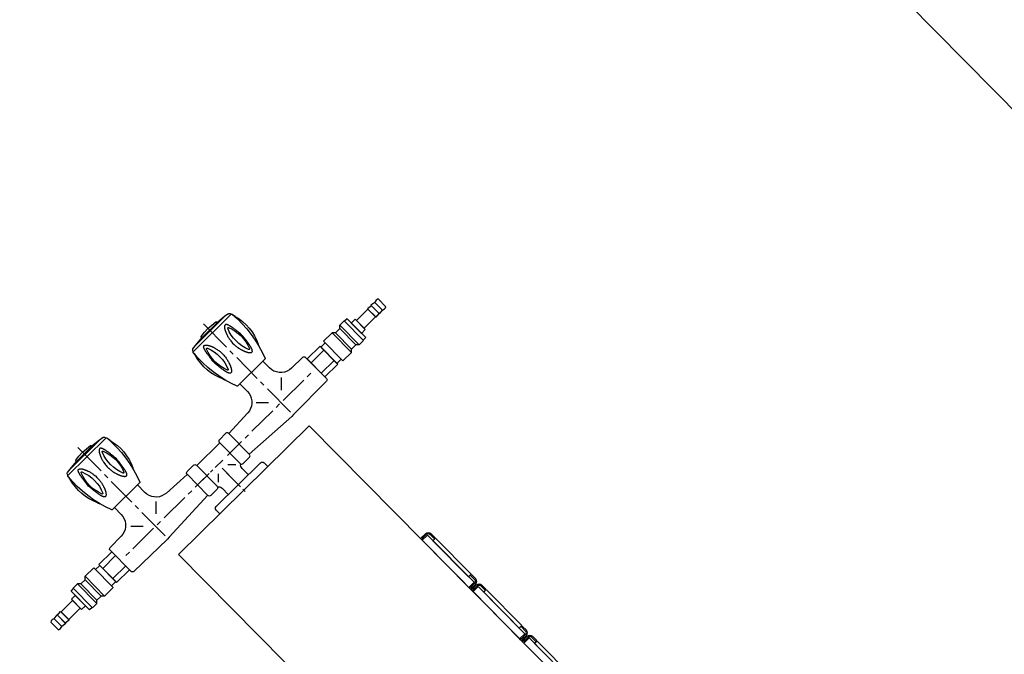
# Model space of a CAD drawing. Header units: millimetres. Extents: x -437 to 139813, y -473 to 90544.
# Tile 32 of 149: x 54376 to 55193, y 62828 to 63355. Entities that reach past the tile are written whole.
import ezdxf

# ---------------------------------------------------------------- set-up
doc = ezdxf.new("R2010")
doc.units = ezdxf.units.MM
doc.linetypes.add('DGN Style 1', pattern=[688.000884, 1.14476, -686.856124])
doc.layers.add('059 Kader (tekening)', color=253, linetype='Continuous', lineweight=13)
for name, color, linetype in [('B4TM', 3, 'Continuous'), ('installatie elektra', 4, 'Continuous'), ('LAYER_1', 160, 'Continuous'), ('meubel tek', 7, 'Continuous'), ('Xref', 253, 'Continuous')]:
    doc.layers.add(name, color=color, linetype=linetype)

# ---------------------------------------------------------------- blocks, each defined once
blk = doc.blocks.new('AE1')
at = {"layer": '059 Kader (tekening)', "color": 12, "linetype": 'Continuous', "lineweight": 13}
mesh = blk.add_polyface(dxfattribs=at)
corners = [(0, 0), (1399, 0), (1399, 841), (0, 841)]
mesh.append_faces([[corners[k] for k in face] for face in [(3, 1, 2)]], dxfattribs={"vtx0": -1, "color": 12})
mesh.append_faces([[corners[k] for k in face] for face in [(3, 0, 1)]], dxfattribs={"vtx2": -1, "color": 12})
at = {"layer": '059 Kader (tekening)', "color": 12, "linetype": 'Continuous', "lineweight": 35}
mesh = blk.add_polyface(dxfattribs=at)
corners = [(10, 10), (1389, 10), (1389, 831), (10, 831)]
mesh.append_faces([[corners[k] for k in face] for face in [(0, 2, 3)]], dxfattribs={"vtx0": -1, "color": 12})
mesh.append_faces([[corners[k] for k in face] for face in [(1, 2, 0)]], dxfattribs={"vtx1": -1, "color": 12})
blk = doc.blocks.new('electra en gas-unit ba')
at = {"layer": 'installatie elektra'}
for p, q in [((-8, 8.5), (-9, 8.5)), ((-8, -8.5), (-9, -8.5)), ((-8, -51.5), (-9, -51.5)), ((-8, -68.5), (-9, -68.5)), ((-8, -111.5), (-9, -111.5))]:
    blk.add_line(p, q, dxfattribs=at)
for points in [[(0, 57.5), (-6, 57.5), (-6, 2.5), (0, 2.5)], [(-6, 51), (-9, 51), (-9, 9), (-6, 9)], [(0, -57.5), (-6, -57.5), (-6, -2.5), (0, -2.5)], [(-6, -51), (-9, -51), (-9, -9), (-6, -9)], [(0, -117.5), (-6, -117.5), (-6, -62.5), (0, -62.5)], [(-6, -111), (-9, -111), (-9, -69), (-6, -69)]]:
    blk.add_lwpolyline(points, close=True, dxfattribs=at)
for points in [[(0, 2.5), (0, 0.5), (-6, 0.5, -0.414214), (-9, 3.5), (-9, 8.5)], [(-1, 2.5), (-1, 1.5), (-6, 1.5, -0.414214), (-8, 3.5), (-8, 8.5)], [(0, -2.5), (0, -0.5), (-6, -0.5, 0.414214), (-9, -3.5), (-9, -8.5)], [(-1, -2.5), (-1, -1.5), (-6, -1.5, 0.414214), (-8, -3.5), (-8, -8.5)], [(0, -57.5), (0, -59.5), (-6, -59.5, -0.414214), (-9, -56.5), (-9, -51.5)], [(-1, -57.5), (-1, -58.5), (-6, -58.5, -0.414214), (-8, -56.5), (-8, -51.5)], [(0, -62.5), (0, -60.5), (-6, -60.5, 0.414214), (-9, -63.5), (-9, -68.5)], [(-1, -62.5), (-1, -61.5), (-6, -61.5, 0.414214), (-8, -63.5), (-8, -68.5)], [(0, -117.5), (0, -119.5), (-6, -119.5, -0.414214), (-9, -116.5), (-9, -111.5)], [(-1, -117.5), (-1, -118.5), (-6, -118.5, -0.414214), (-8, -116.5), (-8, -111.5)]]:
    blk.add_lwpolyline(points, format="xyb", dxfattribs=at)
at = {"layer": 'LAYER_1', "color": 7}
for p, q in [((76.2, -252.23), (76.2, -249.6)), ((104.18, -251.2), (104.18, -255.52)), ((50.47, -257.68), (50.38, -257.68)), ((50.47, -257.68), (102.02, -257.68)), ((76.2, -271.11), (76.2, -254.96)), ((76.2, -258.1), (76.2, -255.38)), ((76.2, -276.88), (76.2, -260.73)), ((101.93, -257.68), (102.02, -257.68)), ((-37.8, -293.69), (-37.8, -268.99)), ((-36.2, -267.3), (2.67, -266.83)), ((2.67, -266.83), (4.74, -266.83)), ((51.97, -269.28), (4.74, -266.83)), ((51.97, -293.69), (51.97, -268.99)), ((61.17, -267.3), (53.66, -267.3)), ((91.32, -267.3), (98.83, -267.3)), ((100.43, -269.28), (147.75, -266.83)), ((100.43, -293.69), (100.43, -268.99)), ((147.75, -266.83), (149.82, -266.83)), ((188.6, -267.3), (149.82, -266.83)), ((190.2, -293.69), (190.2, -268.9)), ((190.2, -293.69), (190.2, -268.99)), ((3.05, -297.45), (3.05, -270.12)), ((70.66, -275.71), (65.96, -270.92)), ((81.74, -275.71), (86.53, -270.92)), ((149.35, -297.45), (149.35, -270.12)), ((-27.47, -281.29), (-31.51, -281.29)), ((0.7, -281.29), (-23.43, -281.29)), ((8.78, -281.29), (4.74, -281.29)), ((37.04, -281.29), (12.81, -281.29)), ((45.12, -281.29), (41.08, -281.29)), ((65.59, -281.29), (49.16, -281.29)), ((79.96, -281.29), (71.13, -281.29)), ((85.31, -281.29), (82.58, -281.29)), ((86.81, -281.29), (103.24, -281.29)), ((96.86, -281.29), (88.03, -281.29)), ((107.28, -281.29), (111.32, -281.29)), ((115.36, -281.29), (139.58, -281.29)), ((143.62, -281.29), (147.66, -281.29)), ((151.7, -281.29), (175.93, -281.29)), ((179.96, -281.29), (184, -281.29)), ((-11.6, -295.85), (-4.28, -288.62)), ((17.79, -295.85), (10.47, -288.62)), ((51.97, -293.41), (28.78, -294.54)), ((89.63, -293.13), (62.77, -293.13)), ((100.43, -293.41), (123.62, -294.54)), ((134.7, -295.85), (141.93, -288.62)), ((164, -295.85), (156.77, -288.62)), ((-36.2, -295.29), (-23.15, -295.47)), ((3.05, -305.52), (3.05, -301.49)), ((61.17, -295.29), (53.66, -295.29)), ((91.32, -295.29), (98.83, -295.29)), ((149.35, -305.52), (149.35, -301.49)), ((188.6, -295.29), (175.55, -295.47)), ((-10.38, -316.32), (-10.38, -308.43)), ((3.05, -333.69), (3.05, -309.47)), ((16.48, -316.32), (16.48, -307.49)), ((135.92, -316.32), (135.92, -307.49)), ((149.35, -333.69), (149.35, -309.47)), ((162.78, -316.32), (162.78, -308.43)), ((3.05, -341.77), (3.05, -337.73)), ((149.35, -341.77), (149.35, -337.73)), ((3.05, -373.13), (3.05, -345.81)), ((149.35, -373.13), (149.35, -345.81))]:
    blk.add_line(p, q, dxfattribs=at)
at = {"layer": 'LAYER_1', "color": 2}
for p, q in [((16.48, -316.32), (-10.38, -316.32)), ((135.92, -316.32), (162.78, -316.32)), ((-16.77, -327.12), (-17.52, -329)), ((23.61, -329), (22.96, -327.12)), ((129.44, -327.12), (128.79, -329)), ((169.92, -329), (169.26, -327.12)), ((-20.05, -358.86), (-19.68, -360.93)), ((25.77, -360.93), (26.15, -358.86)), ((126.25, -358.86), (126.63, -360.93)), ((172.08, -360.93), (172.45, -358.86)), ((-19.02, -362.52), (-19.02, -362.8)), ((25.21, -362.52), (-19.02, -362.52)), ((25.12, -362.52), (-19.02, -362.52)), ((-14.14, -364.96), (20.33, -364.96)), ((-6.06, -365.72), (12.25, -365.72)), ((-5.78, -365.72), (-5.78, -366.65)), ((-5.78, -365.72), (11.97, -365.72)), ((20.33, -364.96), (12.25, -365.72)), ((23.8, -364.4), (20.33, -364.96)), ((25.12, -362.52), (25.12, -362.8)), ((127.28, -362.52), (127.28, -362.8)), ((171.42, -362.52), (127.28, -362.52)), ((171.42, -362.52), (127.28, -362.52)), ((132.17, -364.96), (166.54, -364.96)), ((140.24, -365.72), (158.46, -365.72)), ((140.52, -365.72), (140.52, -366.65)), ((140.52, -365.72), (158.27, -365.72)), ((166.54, -364.96), (158.46, -365.72)), ((170.1, -364.4), (166.54, -364.96))]:
    blk.add_line(p, q, dxfattribs=at)
at = {"layer": 'LAYER_1', "color": 7}
for points in [[(50.38, -257.68), (49.53, -257.49), (48.87, -257.02), (48.4, -256.36), (48.22, -255.52), (48.22, -251.2)], [(104.18, -255.52), (104, -256.36), (103.53, -257.02), (102.87, -257.49), (102.02, -257.68)], [(-37.8, -293.69), (-37.8, -268.9), (-37.71, -268.34), (-37.33, -267.77), (-36.86, -267.49), (-36.2, -267.3)], [(53.66, -267.3), (53.01, -267.49), (52.44, -267.77), (52.16, -268.34), (51.97, -268.99)], [(62.77, -293.69), (62.77, -268.99), (62.68, -268.34), (62.3, -267.77), (61.74, -267.49), (61.17, -267.3)], [(64.46, -265.05), (64.37, -266.08), (64.09, -267.02), (63.52, -267.87), (62.77, -268.52)], [(89.72, -268.52), (88.97, -267.87), (88.41, -267.02), (88.03, -266.08), (87.94, -265.05)], [(89.63, -293.69), (89.63, -268.99), (89.82, -268.34), (90.1, -267.77), (90.66, -267.49), (91.32, -267.3)], [(98.83, -267.3), (99.39, -267.49), (99.96, -267.77), (100.33, -268.34), (100.43, -268.99)], [(188.6, -267.3), (189.26, -267.49), (189.73, -267.77), (190.11, -268.34), (190.2, -268.9)], [(-36.2, -295.29), (-36.86, -295.19), (-37.33, -294.82), (-37.71, -294.35), (-37.8, -293.69)], [(51.97, -293.69), (52.16, -294.35), (52.44, -294.82), (53.01, -295.19), (53.66, -295.29)], [(61.17, -295.29), (61.74, -295.19), (62.3, -294.82), (62.68, -294.35), (62.77, -293.69)], [(91.32, -295.29), (90.66, -295.19), (90.1, -294.82), (89.82, -294.35), (89.63, -293.69)], [(100.43, -293.69), (100.33, -294.35), (99.96, -294.82), (99.39, -295.19), (98.83, -295.29)], [(190.2, -293.69), (190.11, -294.35), (189.73, -294.82), (189.26, -295.19), (188.6, -295.29)], [(-23.15, -295.47), (-20.9, -295.76), (-18.74, -296.32), (-16.77, -297.26), (-14.89, -298.57), (-13.39, -300.17), (-12.07, -302.05), (-11.13, -304.02), (-10.57, -306.18), (-10.38, -308.43)], [(16.48, -307.49), (16.66, -305.34), (17.23, -303.18), (18.17, -301.2), (19.39, -299.42), (20.89, -297.82), (22.58, -296.51), (24.55, -295.57), (26.62, -294.91), (28.78, -294.54)], [(123.62, -294.54), (125.78, -294.91), (127.94, -295.57), (129.82, -296.51), (131.6, -297.82), (133.11, -299.42), (134.33, -301.2), (135.17, -303.18), (135.73, -305.34), (135.92, -307.49)], [(162.78, -308.43), (162.97, -306.18), (163.53, -304.02), (164.47, -302.05), (165.79, -300.17), (167.38, -298.57), (169.16, -297.26), (171.14, -296.32), (173.3, -295.76), (175.55, -295.47)]]:
    blk.add_lwpolyline(points, dxfattribs=at)
at = {"layer": 'LAYER_1', "color": 2}
for points in [[(-19.58, -362.05), (-19.96, -356.23), (-20.05, -350.5), (-19.77, -344.68), (-19.11, -338.95), (-18.17, -333.22), (-16.86, -327.59), (-15.17, -322.05), (-13.2, -316.6)], [(-13.2, -316.6), (-13.01, -316.42), (-12.73, -316.32)], [(-12.73, -316.32), (18.82, -316.32), (19.11, -316.42), (19.39, -316.6)], [(19.39, -316.6), (21.36, -322.05), (22.96, -327.59), (24.27, -333.22), (25.3, -338.95), (25.87, -344.68), (26.15, -350.5), (26.15, -356.23), (25.68, -362.05)], [(126.72, -362.05), (126.34, -356.23), (126.25, -350.5), (126.53, -344.68), (127.19, -338.95), (128.13, -333.22), (129.44, -327.59), (131.13, -322.05), (133.11, -316.6)], [(133.11, -316.6), (133.29, -316.42), (133.57, -316.32)], [(133.57, -316.32), (165.13, -316.32), (165.41, -316.42), (165.6, -316.6)], [(165.6, -316.6), (167.57, -322.05), (169.26, -327.59), (170.57, -333.22), (171.51, -338.95), (172.17, -344.68), (172.45, -350.5), (172.45, -356.23), (171.98, -362.05)], [(-20.05, -358.86), (-20.9, -355.2), (-21.46, -351.35), (-21.65, -347.5), (-21.56, -343.74), (-20.99, -339.89), (-20.15, -336.14), (-19.02, -332.57), (-17.52, -329)], [(-9.72, -356.33), (-10.85, -353.32), (-11.6, -350.22), (-12.07, -347.12), (-12.17, -344.02), (-12.07, -340.83), (-11.6, -337.73), (-10.85, -334.63), (-9.72, -331.63)], [(-9.72, -331.63), (-9.44, -331.35), (-9.07, -331.35), (-8.78, -331.63)], [(-8.78, -331.63), (-7.66, -334.63), (-6.91, -337.73), (-6.44, -340.83), (-6.34, -344.02), (-6.44, -347.12), (-6.91, -350.22), (-7.66, -353.32), (-8.78, -356.33)], [(14.88, -356.33), (13.85, -353.32), (13.1, -350.22), (12.63, -347.12), (12.44, -344.02), (12.63, -340.83), (13.1, -337.73), (13.85, -334.63), (14.88, -331.63)], [(14.88, -331.63), (15.16, -331.35), (15.63, -331.35), (15.91, -331.63)], [(15.91, -331.63), (16.95, -334.63), (17.7, -337.73), (18.17, -340.83), (18.35, -344.02), (18.17, -347.12), (17.7, -350.22), (16.95, -353.32), (15.91, -356.33)], [(23.61, -329), (25.12, -332.57), (26.34, -336.14), (27.18, -339.89), (27.65, -343.74), (27.84, -347.5), (27.65, -351.35), (27.09, -355.2), (26.15, -358.86)], [(126.25, -358.86), (125.41, -355.2), (124.84, -351.35), (124.65, -347.5), (124.75, -343.74), (125.31, -339.89), (126.06, -336.14), (127.28, -332.57), (128.79, -329)], [(136.58, -356.33), (135.45, -353.32), (134.7, -350.22), (134.23, -347.12), (134.04, -344.02), (134.23, -340.83), (134.7, -337.73), (135.45, -334.63), (136.58, -331.63)], [(136.58, -331.63), (136.86, -331.35), (137.24, -331.35), (137.52, -331.63)], [(137.52, -331.63), (138.65, -334.63), (139.4, -337.73), (139.87, -340.83), (139.96, -344.02), (139.87, -347.12), (139.4, -350.22), (138.65, -353.32), (137.52, -356.33)], [(161.18, -356.33), (160.15, -353.32), (159.31, -350.22), (158.93, -347.12), (158.74, -344.02), (158.93, -340.83), (159.31, -337.73), (160.15, -334.63), (161.18, -331.63)], [(161.18, -331.63), (161.46, -331.35), (161.84, -331.35), (162.22, -331.63)], [(162.22, -331.63), (163.25, -334.63), (164, -337.73), (164.47, -340.83), (164.66, -344.02), (164.47, -347.12), (164, -350.22), (163.25, -353.32), (162.22, -356.33)], [(169.92, -329), (171.42, -332.57), (172.64, -336.14), (173.48, -339.89), (173.95, -343.74), (174.14, -347.5), (173.86, -351.35), (173.39, -355.2), (172.45, -358.86)], [(-8.78, -356.33), (-9.07, -356.61), (-9.44, -356.61), (-9.72, -356.33)], [(15.91, -356.33), (15.63, -356.61), (15.16, -356.61), (14.88, -356.33)], [(137.52, -356.33), (137.24, -356.61), (136.86, -356.61), (136.58, -356.33)], [(162.22, -356.33), (161.84, -356.61), (161.46, -356.61), (161.18, -356.33)], [(-19.02, -362.52), (-19.4, -362.43), (-19.58, -362.05)], [(-17.61, -364.4), (-18.17, -364.21), (-18.64, -363.84), (-18.93, -363.37), (-19.02, -362.8)], [(-17.61, -364.4), (-14.14, -364.96), (-6.06, -365.72)], [(-5.5, -367.03), (-5.69, -366.94), (-5.78, -366.65)], [(11.69, -367.03), (7.37, -367.5), (3.05, -367.69), (-1.27, -367.5), (-5.5, -367.03)], [(11.97, -365.72), (11.97, -366.65), (11.87, -366.94), (11.69, -367.03)], [(25.12, -362.8), (25.02, -363.37), (24.74, -363.84), (24.27, -364.21), (23.8, -364.4)], [(25.68, -362.05), (25.49, -362.43), (25.21, -362.52)], [(127.28, -362.52), (126.91, -362.43), (126.72, -362.05)], [(128.6, -364.4), (128.13, -364.21), (127.66, -363.84), (127.38, -363.37), (127.28, -362.8)], [(128.6, -364.4), (132.17, -364.96), (140.24, -365.72)], [(140.71, -367.03), (140.52, -366.94), (140.52, -366.65)], [(157.99, -367.03), (153.67, -367.5), (149.35, -367.69), (145.03, -367.5), (140.71, -367.03)], [(158.27, -365.72), (158.27, -366.65), (158.18, -366.94), (157.99, -367.03)], [(171.42, -362.8), (171.32, -363.37), (171.04, -363.84), (170.57, -364.21), (170.1, -364.4)], [(171.98, -362.05), (171.79, -362.43), (171.42, -362.52), (171.42, -362.8)]]:
    blk.add_lwpolyline(points, dxfattribs=at)
for points in [[(-13.2, -344.02), (-13.01, -345.43), (-12.82, -346.93), (-12.73, -347.69), (-12.73, -348.44), (-12.63, -349.09), (-12.54, -349.85), (-12.45, -350.5), (-12.35, -351.25), (-12.26, -351.91), (-12.17, -352.57), (-12.07, -353.13), (-11.98, -353.51), (-11.98, -353.79), (-11.88, -354.07), (-11.88, -354.35), (-11.79, -354.63), (-11.7, -354.92), (-11.7, -355.2), (-11.6, -355.48), (-11.51, -355.76), (-11.51, -356.04), (-11.41, -356.23), (-11.41, -356.51), (-11.32, -356.79), (-11.23, -356.98), (-11.13, -357.17), (-11.13, -357.45), (-11.04, -357.64), (-10.94, -357.83), (-10.85, -358.02), (-10.85, -358.2), (-10.76, -358.39), (-10.66, -358.58), (-10.57, -358.67), (-10.47, -358.86), (-10.38, -358.95), (-10.29, -359.14), (-10.19, -359.24), (-10.19, -359.33), (-10.1, -359.42), (-10.01, -359.52), (-9.91, -359.61), (-9.82, -359.7), (-9.63, -359.7), (-9.54, -359.8), (-9.35, -359.8), (-9.25, -359.89), (-9.16, -359.89), (-9.07, -359.8), (-8.78, -359.8), (-8.69, -359.7), (-8.6, -359.7), (-8.5, -359.61), (-8.31, -359.52), (-8.22, -359.42), (-8.13, -359.33), (-7.94, -359.24), (-7.85, -359.14), (-7.75, -359.05), (-7.56, -358.86), (-7.47, -358.77), (-7.38, -358.58), (-7.19, -358.39), (-7.09, -358.3), (-7, -358.11), (-6.81, -357.92), (-6.72, -357.73), (-6.53, -357.55), (-6.44, -357.26), (-6.34, -357.08), (-6.15, -356.89), (-6.06, -356.61), (-5.97, -356.42), (-5.78, -356.14), (-5.69, -355.86), (-5.59, -355.67), (-5.5, -355.39), (-5.31, -355.1), (-5.22, -354.82), (-5.12, -354.54), (-5.03, -354.26), (-4.93, -353.98), (-4.75, -353.7), (-4.65, -353.41), (-4.56, -353.04), (-4.46, -352.76), (-4.37, -352.47), (-4.18, -351.82), (-3.99, -351.16), (-3.81, -350.41), (-3.71, -349.75), (-3.53, -349.09), (-3.43, -348.34), (-3.34, -347.69), (-3.24, -346.93), (-3.15, -346.18), (-3.15, -345.43), (-3.06, -345.06), (-3.06, -342.9), (-3.15, -342.52), (-3.15, -341.77), (-3.24, -341.02), (-3.34, -340.36), (-3.43, -339.61), (-3.53, -338.86), (-3.71, -338.2), (-3.81, -337.54), (-3.99, -336.79), (-4.18, -336.14), (-4.37, -335.48), (-4.46, -335.2), (-4.56, -334.92), (-4.65, -334.63), (-4.75, -334.26), (-4.93, -333.98), (-5.03, -333.69), (-5.12, -333.41), (-5.22, -333.13), (-5.31, -332.85), (-5.5, -332.57), (-5.59, -332.29), (-5.69, -332.1), (-5.78, -331.82), (-5.97, -331.53), (-6.06, -331.35), (-6.15, -331.06), (-6.34, -330.88), (-6.44, -330.69), (-6.53, -330.41), (-6.72, -330.22), (-6.81, -330.03), (-7, -329.84), (-7.09, -329.66), (-7.19, -329.56), (-7.38, -329.37), (-7.47, -329.19), (-7.56, -329.09), (-7.75, -328.9), (-7.85, -328.81), (-7.94, -328.72), (-8.13, -328.62), (-8.22, -328.53), (-8.31, -328.44), (-8.5, -328.34), (-8.6, -328.25), (-8.69, -328.25), (-8.78, -328.15), (-9.54, -328.15), (-9.63, -328.25), (-9.82, -328.25), (-9.91, -328.34), (-10.01, -328.44), (-10.1, -328.53), (-10.19, -328.62), (-10.19, -328.72), (-10.29, -328.81), (-10.38, -329), (-10.47, -329.09), (-10.57, -329.28), (-10.66, -329.37), (-10.76, -329.56), (-10.85, -329.75), (-10.85, -329.94), (-10.94, -330.13), (-11.04, -330.31), (-11.13, -330.5), (-11.13, -330.78), (-11.23, -330.97), (-11.32, -331.16), (-11.41, -331.44), (-11.41, -331.72), (-11.51, -331.91), (-11.51, -332.19), (-11.6, -332.47), (-11.7, -332.75), (-11.7, -333.04), (-11.79, -333.32), (-11.88, -333.6), (-11.88, -333.88), (-11.98, -334.16), (-11.98, -334.45), (-12.07, -334.82), (-12.17, -335.38), (-12.26, -336.04), (-12.35, -336.7), (-12.45, -337.45), (-12.54, -338.11), (-12.63, -338.86), (-12.73, -339.52), (-12.73, -340.27), (-12.82, -341.02), (-13.01, -342.52)], [(19.29, -344.02), (19.2, -345.43), (19.01, -346.93), (18.92, -347.69), (18.82, -348.44), (18.73, -349.09), (18.64, -349.85), (18.54, -350.5), (18.45, -351.25), (18.35, -351.91), (18.26, -352.57), (18.17, -353.13), (18.17, -353.51), (18.07, -353.79), (18.07, -354.07), (17.98, -354.35), (17.88, -354.63), (17.88, -354.92), (17.79, -355.2), (17.79, -355.48), (17.7, -355.76), (17.6, -356.04), (17.6, -356.23), (17.51, -356.51), (17.42, -356.79), (17.42, -356.98), (17.32, -357.17), (17.23, -357.45), (17.13, -357.64), (17.13, -357.83), (17.04, -358.02), (16.95, -358.2), (16.85, -358.39), (16.76, -358.58), (16.76, -358.67), (16.66, -358.86), (16.57, -358.95), (16.48, -359.14), (16.38, -359.24), (16.29, -359.33), (16.19, -359.42), (16.1, -359.52), (16.01, -359.61), (15.91, -359.7), (15.82, -359.7), (15.73, -359.8), (15.54, -359.8), (15.44, -359.89), (15.26, -359.89), (15.16, -359.8), (14.97, -359.8), (14.88, -359.7), (14.69, -359.7), (14.6, -359.61), (14.5, -359.52), (14.32, -359.42), (14.22, -359.33), (14.13, -359.24), (13.94, -359.14), (13.85, -359.05), (13.75, -358.86), (13.56, -358.77), (13.47, -358.58), (13.38, -358.39), (13.19, -358.3), (13.1, -358.11), (13, -357.92), (12.81, -357.73), (12.72, -357.55), (12.63, -357.26), (12.44, -357.08), (12.34, -356.89), (12.25, -356.61), (12.06, -356.42), (11.97, -356.14), (11.87, -355.86), (11.69, -355.67), (11.59, -355.39), (11.5, -355.1), (11.41, -354.82), (11.22, -354.54), (11.12, -354.26), (11.03, -353.98), (10.94, -353.7), (10.84, -353.41), (10.75, -353.04), (10.65, -352.76), (10.56, -352.47), (10.37, -351.82), (10.18, -351.16), (10, -350.41), (9.81, -349.75), (9.71, -349.09), (9.53, -348.34), (9.43, -347.69), (9.34, -346.93), (9.34, -346.18), (9.25, -345.43), (9.25, -342.52), (9.34, -341.77), (9.34, -341.02), (9.43, -340.36), (9.53, -339.61), (9.71, -338.86), (9.81, -338.2), (10, -337.54), (10.18, -336.79), (10.37, -336.14), (10.56, -335.48), (10.65, -335.2), (10.75, -334.92), (10.84, -334.63), (10.94, -334.26), (11.03, -333.98), (11.12, -333.69), (11.22, -333.41), (11.41, -333.13), (11.5, -332.85), (11.59, -332.57), (11.69, -332.29), (11.87, -332.1), (11.97, -331.82), (12.06, -331.53), (12.25, -331.35), (12.34, -331.06), (12.44, -330.88), (12.63, -330.69), (12.72, -330.41), (12.81, -330.22), (13, -330.03), (13.1, -329.84), (13.19, -329.66), (13.38, -329.56), (13.47, -329.37), (13.56, -329.19), (13.75, -329.09), (13.85, -328.9), (13.94, -328.81), (14.13, -328.72), (14.22, -328.62), (14.32, -328.53), (14.5, -328.44), (14.6, -328.34), (14.69, -328.25), (14.88, -328.25), (14.97, -328.15), (15.73, -328.15), (15.82, -328.25), (15.91, -328.25), (16.01, -328.34), (16.1, -328.44), (16.19, -328.53), (16.29, -328.62), (16.38, -328.72), (16.48, -328.81), (16.57, -329), (16.66, -329.09), (16.76, -329.28), (16.76, -329.37), (16.85, -329.56), (16.95, -329.75), (17.04, -329.94), (17.13, -330.13), (17.13, -330.31), (17.23, -330.5), (17.32, -330.78), (17.42, -330.97), (17.42, -331.16), (17.51, -331.44), (17.6, -331.72), (17.6, -331.91), (17.7, -332.19), (17.79, -332.47), (17.79, -332.75), (17.88, -333.04), (17.88, -333.32), (17.98, -333.6), (18.07, -333.88), (18.07, -334.16), (18.17, -334.45), (18.17, -334.82), (18.26, -335.38), (18.35, -336.04), (18.45, -336.7), (18.54, -337.45), (18.64, -338.11), (18.73, -338.86), (18.82, -339.52), (18.92, -340.27), (19.01, -341.02), (19.2, -342.52)], [(133.11, -344.02), (133.29, -345.43), (133.48, -346.93), (133.48, -347.69), (133.57, -348.44), (133.67, -349.09), (133.76, -349.85), (133.86, -350.5), (133.95, -351.25), (134.04, -351.91), (134.14, -352.57), (134.23, -353.13), (134.33, -353.51), (134.33, -353.79), (134.42, -354.07), (134.42, -354.35), (134.51, -354.63), (134.51, -354.92), (134.61, -355.2), (134.7, -355.48), (134.7, -355.76), (134.8, -356.04), (134.89, -356.23), (134.89, -356.51), (134.98, -356.79), (135.08, -356.98), (135.08, -357.17), (135.17, -357.45), (135.27, -357.64), (135.36, -357.83), (135.36, -358.02), (135.45, -358.2), (135.55, -358.39), (135.64, -358.58), (135.73, -358.67), (135.83, -358.86), (135.92, -358.95), (135.92, -359.14), (136.02, -359.24), (136.11, -359.33), (136.2, -359.42), (136.3, -359.52), (136.39, -359.61), (136.49, -359.7), (136.58, -359.7), (136.67, -359.8), (136.96, -359.8), (137.05, -359.89), (137.14, -359.89), (137.24, -359.8), (137.52, -359.8), (137.61, -359.7), (137.71, -359.7), (137.8, -359.61), (137.99, -359.52), (138.08, -359.42), (138.18, -359.33), (138.36, -359.24), (138.46, -359.14), (138.55, -359.05), (138.74, -358.86), (138.83, -358.77), (138.93, -358.58), (139.12, -358.39), (139.21, -358.3), (139.3, -358.11), (139.49, -357.92), (139.58, -357.73), (139.68, -357.55), (139.87, -357.26), (139.96, -357.08), (140.05, -356.89), (140.24, -356.61), (140.34, -356.42), (140.43, -356.14), (140.62, -355.86), (140.71, -355.67), (140.81, -355.39), (140.9, -355.1), (141.09, -354.82), (141.18, -354.54), (141.28, -354.26), (141.37, -353.98), (141.46, -353.7), (141.65, -353.41), (141.75, -353.04), (141.84, -352.76), (141.93, -352.47), (142.12, -351.82), (142.31, -351.16), (142.4, -350.41), (142.59, -349.75), (142.78, -349.09), (142.87, -348.34), (142.97, -347.69), (143.06, -346.93), (143.15, -346.18), (143.15, -345.06), (143.25, -344.68), (143.25, -343.27), (143.15, -342.9), (143.15, -341.77), (143.06, -341.02), (142.97, -340.36), (142.87, -339.61), (142.78, -338.86), (142.59, -338.2), (142.4, -337.54), (142.31, -336.79), (142.12, -336.14), (141.93, -335.48), (141.84, -335.2), (141.75, -334.92), (141.65, -334.63), (141.46, -334.26), (141.37, -333.98), (141.28, -333.69), (141.18, -333.41), (141.09, -333.13), (140.9, -332.85), (140.81, -332.57), (140.71, -332.29), (140.62, -332.1), (140.43, -331.82), (140.34, -331.53), (140.24, -331.35), (140.05, -331.06), (139.96, -330.88), (139.87, -330.69), (139.68, -330.41), (139.58, -330.22), (139.49, -330.03), (139.3, -329.84), (139.21, -329.66), (139.12, -329.56), (138.93, -329.37), (138.83, -329.19), (138.74, -329.09), (138.55, -328.9), (138.46, -328.81), (138.36, -328.72), (138.18, -328.62), (138.08, -328.53), (137.99, -328.44), (137.8, -328.34), (137.71, -328.25), (137.61, -328.25), (137.52, -328.15), (136.67, -328.15), (136.58, -328.25), (136.49, -328.25), (136.39, -328.34), (136.3, -328.44), (136.2, -328.53), (136.11, -328.62), (136.02, -328.72), (135.92, -328.81), (135.92, -329), (135.83, -329.09), (135.73, -329.28), (135.64, -329.37), (135.55, -329.56), (135.45, -329.75), (135.36, -329.94), (135.36, -330.13), (135.27, -330.31), (135.17, -330.5), (135.08, -330.78), (135.08, -330.97), (134.98, -331.16), (134.89, -331.44), (134.89, -331.72), (134.8, -331.91), (134.7, -332.19), (134.7, -332.47), (134.61, -332.75), (134.51, -333.04), (134.51, -333.32), (134.42, -333.6), (134.42, -333.88), (134.33, -334.16), (134.33, -334.45), (134.23, -334.82), (134.14, -335.38), (134.04, -336.04), (133.95, -336.7), (133.86, -337.45), (133.76, -338.11), (133.67, -338.86), (133.57, -339.52), (133.48, -340.27), (133.48, -341.02), (133.29, -342.52)], [(165.6, -344.02), (165.41, -345.43), (165.32, -346.93), (165.22, -347.69), (165.13, -348.44), (165.03, -349.09), (164.94, -349.85), (164.85, -350.5), (164.75, -351.25), (164.66, -351.91), (164.56, -352.57), (164.47, -353.13), (164.47, -353.51), (164.38, -353.79), (164.28, -354.07), (164.28, -354.35), (164.19, -354.63), (164.19, -354.92), (164.09, -355.2), (164, -355.48), (164, -355.76), (163.91, -356.04), (163.91, -356.23), (163.81, -356.51), (163.72, -356.79), (163.62, -356.98), (163.62, -357.17), (163.53, -357.45), (163.44, -357.64), (163.34, -357.83), (163.34, -358.02), (163.25, -358.2), (163.16, -358.39), (163.06, -358.58), (162.97, -358.67), (162.97, -358.86), (162.87, -358.95), (162.78, -359.14), (162.69, -359.24), (162.59, -359.33), (162.5, -359.42), (162.4, -359.52), (162.31, -359.61), (162.22, -359.7), (162.12, -359.7), (162.03, -359.8), (161.84, -359.8), (161.65, -359.89), (161.56, -359.89), (161.46, -359.8), (161.28, -359.8), (161.09, -359.7), (161, -359.7), (160.9, -359.61), (160.81, -359.52), (160.62, -359.42), (160.53, -359.33), (160.43, -359.24), (160.24, -359.14), (160.15, -359.05), (160.06, -358.86), (159.87, -358.77), (159.77, -358.58), (159.68, -358.39), (159.49, -358.3), (159.4, -358.11), (159.21, -357.92), (159.12, -357.73), (159.02, -357.55), (158.84, -357.26), (158.74, -357.08), (158.65, -356.89), (158.46, -356.61), (158.37, -356.42), (158.27, -356.14), (158.18, -355.86), (157.99, -355.67), (157.9, -355.39), (157.8, -355.1), (157.61, -354.82), (157.52, -354.54), (157.43, -354.26), (157.33, -353.98), (157.24, -353.7), (157.15, -353.41), (157.05, -353.04), (156.86, -352.76), (156.77, -352.47), (156.58, -351.82), (156.39, -351.16), (156.3, -350.41), (156.11, -349.75), (156.02, -349.09), (155.83, -348.34), (155.74, -347.69), (155.64, -346.93), (155.55, -346.18), (155.55, -344.31), (155.45, -344.02), (155.55, -343.65), (155.55, -341.77), (155.64, -341.02), (155.74, -340.36), (155.83, -339.61), (156.02, -338.86), (156.11, -338.2), (156.3, -337.54), (156.39, -336.79), (156.58, -336.14), (156.77, -335.48), (156.86, -335.2), (157.05, -334.92), (157.15, -334.63), (157.24, -334.26), (157.33, -333.98), (157.43, -333.69), (157.52, -333.41), (157.61, -333.13), (157.8, -332.85), (157.9, -332.57), (157.99, -332.29), (158.18, -332.1), (158.27, -331.82), (158.37, -331.53), (158.46, -331.35), (158.65, -331.06), (158.74, -330.88), (158.84, -330.69), (159.02, -330.41), (159.12, -330.22), (159.21, -330.03), (159.4, -329.84), (159.49, -329.66), (159.68, -329.56), (159.77, -329.37), (159.87, -329.19), (160.06, -329.09), (160.15, -328.9), (160.24, -328.81), (160.43, -328.72), (160.53, -328.62), (160.62, -328.53), (160.81, -328.44), (160.9, -328.34), (161, -328.25), (161.09, -328.25), (161.28, -328.15), (162.03, -328.15), (162.12, -328.25), (162.22, -328.25), (162.31, -328.34), (162.4, -328.44), (162.5, -328.53), (162.59, -328.62), (162.69, -328.72), (162.78, -328.81), (162.87, -329), (162.97, -329.09), (162.97, -329.28), (163.06, -329.37), (163.16, -329.56), (163.25, -329.75), (163.34, -329.94), (163.34, -330.13), (163.44, -330.31), (163.53, -330.5), (163.62, -330.78), (163.62, -330.97), (163.72, -331.16), (163.81, -331.44), (163.91, -331.72), (163.91, -331.91), (164, -332.19), (164, -332.47), (164.09, -332.75), (164.19, -333.04), (164.19, -333.32), (164.28, -333.6), (164.28, -333.88), (164.38, -334.16), (164.47, -334.45), (164.47, -334.82), (164.56, -335.38), (164.66, -336.04), (164.75, -336.7), (164.85, -337.45), (164.94, -338.11), (165.03, -338.86), (165.13, -339.52), (165.22, -340.27), (165.32, -341.02), (165.41, -342.52)]]:
    blk.add_lwpolyline(points, close=True, dxfattribs=at)
at = {"layer": 'meubel tek'}
for p, q in [((64.46, -265.05), (64.46, -257.68)), ((87.94, -265.05), (87.94, -257.68))]:
    blk.add_line(p, q, dxfattribs=at)
at = {"layer": 'meubel tek', "color": 3}
for p, q in [((-114.8, -285.8), (-114.8, -276.8)), ((-110.8, -285.8), (-110.8, -276.8)), ((-52.8, -275.3), (-37.8, -275.3)), ((205.2, -275.3), (190.2, -275.3)), ((263.2, -285.8), (263.2, -276.8)), ((267.2, -285.8), (267.2, -276.8)), ((-52.8, -287.3), (-37.8, -287.3)), ((205.2, -287.3), (190.2, -287.3))]:
    blk.add_line(p, q, dxfattribs=at)
at = {"layer": 'meubel tek', "color": 2}
blk.add_lwpolyline([(0, 251.2), (152.4, 251.2), (152.4, -251.2), (0, -251.2)], close=True, dxfattribs=at)
at = {"layer": 'meubel tek', "color": 3}
for points in [[(-106.8, -276.3), (-110.8, -276.8), (-110.8, -285.8), (-106.8, -286.3)], [(-102.8, -276.3), (-106.8, -276.8), (-106.8, -285.8), (-102.8, -286.3)], [(-89.3, -276.8), (-102.8, -276.8), (-102.8, -285.8), (-89.3, -285.8)], [(-84.8, -287.3), (-89.3, -287.3), (-89.3, -275.3), (-84.8, -275.3)], [(-81.8, -270.3), (-84.8, -270.3), (-84.8, -292.3), (-81.8, -292.3)], [(-81.8, -292.8), (-76.8, -292.8), (-76.8, -269.8), (-81.8, -269.8)], [(-76.8, -269.8), (-74.8, -271.8), (-74.8, -290.8), (-76.8, -292.8)], [(-69.8, -271.8), (-74.8, -271.8), (-74.8, -290.8), (-69.8, -290.8)], [(-67.8, -269.8), (-69.8, -271.8), (-69.8, -290.8), (-67.8, -292.8)], [(-57.8, -292.8), (-67.8, -292.8), (-67.8, -269.8), (-57.8, -269.8)], [(-52.8, -290.8), (-57.8, -290.8), (-57.8, -271.8), (-52.8, -271.8)], [(-37.8, -291.8), (-52.8, -291.8), (-52.8, -270.8), (-37.8, -270.8)], [(190.2, -291.8), (205.2, -291.8), (205.2, -270.8), (190.2, -270.8)], [(205.2, -290.8), (210.2, -290.8), (210.2, -271.8), (205.2, -271.8)], [(210.2, -292.8), (220.2, -292.8), (220.2, -269.8), (210.2, -269.8)], [(220.2, -269.8), (222.2, -271.8), (222.2, -290.8), (220.2, -292.8)], [(222.2, -271.8), (227.2, -271.8), (227.2, -290.8), (222.2, -290.8)], [(229.2, -269.8), (227.2, -271.8), (227.2, -290.8), (229.2, -292.8)], [(234.2, -292.8), (229.2, -292.8), (229.2, -269.8), (234.2, -269.8)], [(234.2, -270.3), (237.2, -270.3), (237.2, -292.3), (234.2, -292.3)], [(237.2, -287.3), (241.7, -287.3), (241.7, -275.3), (237.2, -275.3)], [(241.7, -276.8), (255.2, -276.8), (255.2, -285.8), (241.7, -285.8)], [(255.2, -276.3), (259.2, -276.8), (259.2, -285.8), (255.2, -286.3)], [(259.2, -276.3), (263.2, -276.8), (263.2, -285.8), (259.2, -286.3)]]:
    blk.add_lwpolyline(points, close=True, dxfattribs=at)
for centre, start, end in [((-112.8, -280.55), 61.92751, 118.07249), ((265.2, -280.55), 61.92751, 118.07249), ((-112.8, -282.05), 241.92751, 298.07249), ((265.2, -282.05), 241.92751, 298.07249)]:
    blk.add_arc(centre, 4.25, start, end, dxfattribs=at)

msp = doc.modelspace()

# ---------------------------------------------------------------- linework, layer by layer
at = {"layer": 'B4TM'}
msp.add_lwpolyline([(54992.92, 63493.66), (55841.17, 64331.12, -0.414214), (55844.71, 64331.1), (56297.86, 63872.1, -0.414214), (56297.84, 63868.57), (55449.59, 63031.11, -0.414214), (55446.05, 63031.13), (54992.9, 63490.13, -0.414214)], format="xyb", close=True, dxfattribs=at)
msp.add_arc((54738.07, 62785.34), 875, 66.47229, 22.79426, dxfattribs=at)

# ---------------------------------------------------------------- block references
at = {"layer": 'B4TM', "rotation": 224.6332726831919}
msp.add_blockref('electra en gas-unit ba', (54792.29, 62838.88), dxfattribs=at)
at = {"layer": 'Xref', "linetype": 'Continuous', "lineweight": 35, "xscale": 100, "yscale": 100, "zscale": 100}
msp.add_blockref('AE1', (-87, 6444.21), dxfattribs=at)

# ---------------------------------------------------------------- meshes
at = {"layer": 'Xref', "linetype": 'DGN Style 1', "lineweight": 13}
mesh = msp.add_polyface(dxfattribs=at)
corners = [(52913, 85844.21), (67613, 85844.21), (67613, 60044.21), (60263, 60044.21), (41813, 60044.21), (41813, 85844.21), (49313, 85844.21), (49313, 85834.21), (52913, 85834.21)]
mesh.append_faces([[corners[k] for k in face] for face in [(3, 1, 2), (1, 8, 0), (7, 5, 6)]], dxfattribs={"vtx0": -1})
mesh.append_faces([[corners[k] for k in face] for face in [(8, 3, 7), (4, 7, 3)]], dxfattribs={"vtx0": -1, "vtx1": -1})
mesh.append_faces([[corners[k] for k in face] for face in [(3, 8, 1)]], dxfattribs={"vtx0": -1, "vtx1": -1, "vtx2": -1})
mesh.append_faces([[corners[k] for k in face] for face in [(7, 4, 5)]], dxfattribs={"vtx0": -1, "vtx2": -1})

doc.saveas('drawing.dxf')
